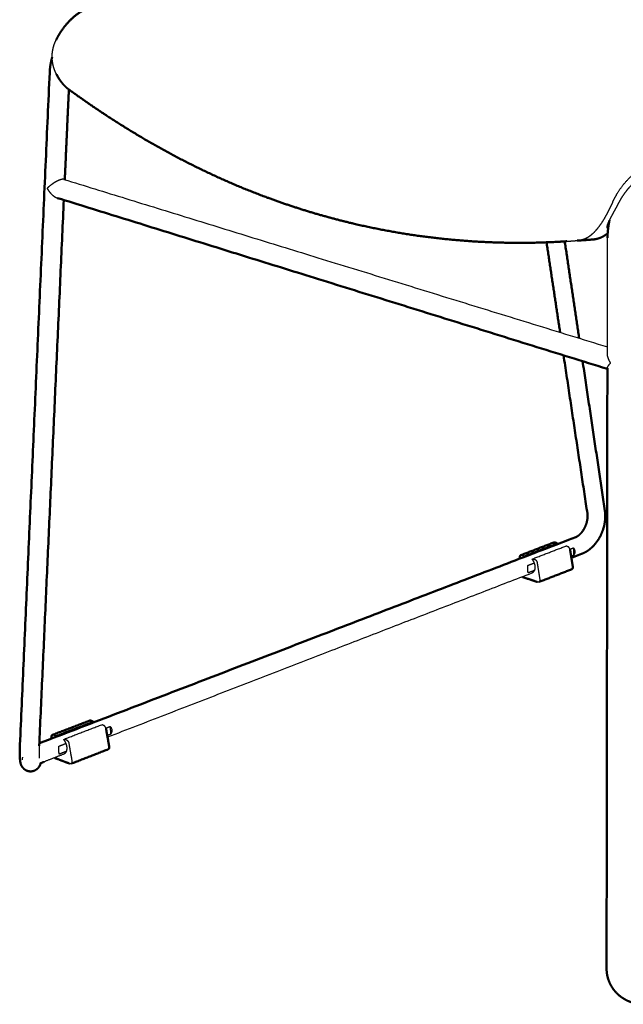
# Model space of a CAD drawing. Header units: millimetres. Extents: x 575 to 3338, y 46 to 2000.
# Tile 13 of 15: x 2294 to 2475, y 1369 to 1664. Entities that reach past the tile are written whole.
import ezdxf

# ---------------------------------------------------------------- set-up
doc = ezdxf.new("R2010")
doc.units = ezdxf.units.MM
doc.layers.add('Make2D$Visibile$Curve', color=18, linetype='Continuous', true_color=0x000000)
doc.layers.add('Make2D$Visibile$CurveSilhouetteScena', color=18, linetype='Continuous', lineweight=50, true_color=0x000000)

msp = doc.modelspace()

# ---------------------------------------------------------------- linework, layer by layer
at = {"layer": 'Make2D$Visibile$Curve', "color": 33, "true_color": 0xc3a57d}
for points, weights, knots in [([(2304.58, 1658.33), (2304.96, 1659.09), (2305.88, 1660.72), (2307.59, 1663.07), (2309.78, 1665.29), (2311.93, 1666.83), (2313.85, 1667.8), (2314.87, 1668.16), (2315.38, 1668.31)], [4097.62261823, 4097.855669, 4098.55527031, 4100.30055759, 4103.0209146, 4106.09190629, 4109.10100329, 4110.78966156, 4111.66491851], [0, 0, 0, 0, 5.406409, 11.897411, 18.388414, 24.879417, 28.124919, 31.37042, 31.37042, 31.37042, 31.37042]), ([(2380.58, 1606.78), (2384.99, 1605.44), (2393.84, 1603.06), (2407.11, 1600.38), (2420.43, 1598.54), (2433.84, 1597.53), (2446.31, 1597.35), (2454.34, 1597.68), (2457.85, 1597.91)], [3973.93034124, 3966.92824119, 3952.94016616, 3932.10398413, 3911.26848867, 3890.31548671, 3870.71019553, 3857.93118932, 3852.31866817], [0, 0, 0, 0, 33.177484, 66.354968, 99.532452, 132.709936, 165.88742, 191.51039, 191.51039, 191.51039, 191.51039]), ([(2465.7, 1598.45), (2466.01, 1598.47), (2466.63, 1598.56), (2467.55, 1598.82), (2468.44, 1599.19), (2469.29, 1599.68), (2469.84, 1600.08), (2470.11, 1600.31), (2470.11, 1600.32)], [3856.47499897, 3855.96989092, 3854.9584073, 3853.42796394, 3851.91127153, 3850.40695843, 3849.40981254, 3848.9105226, 3848.89242772], [0, 0, 0, 0, 2.294053, 4.588107, 6.88216, 9.176214, 11.470267, 11.556588, 11.556588, 11.556588, 11.556588])]:
    msp.add_rational_spline(points, weights, degree=3, knots=knots, dxfattribs=at)
at = {"layer": 'Make2D$Visibile$Curve', "color": 33, "lineweight": -3, "true_color": 0xc3a57d}
for points, weights in [([(2304.69, 1648.02), (2304.48, 1648.43), (2304.11, 1649.26), (2303.71, 1650.54), (2303.46, 1651.84), (2303.36, 1653.14), (2303.42, 1654.45), (2303.63, 1655.75), (2304.01, 1657.04), (2304.37, 1657.9), (2304.58, 1658.33)], [4094.16653898, 4094.39278581, 4094.8033383, 4095.32317094, 4095.77164911, 4096.16964075, 4096.53652752, 4096.88862646, 4097.24296534, 4097.49207052, 4097.62261823]), ([(2473.65, 1609.81), (2473.92, 1610.33), (2474.5, 1611.32), (2475.45, 1612.7), (2476.48, 1613.98), (2477.57, 1615.12), (2478.71, 1616.11), (2479.89, 1616.95), (2481.11, 1617.64), (2481.93, 1617.98), (2482.33, 1618.12)], [3837.34742046, 3837.57108758, 3838.09736193, 3839.12055239, 3840.37426531, 3841.83640247, 3843.48404646, 3845.3187976, 3847.31904678, 3848.75045349, 3849.47547941]), ([(2471.6, 1609.67), (2471.39, 1609.21), (2470.96, 1608.31), (2470.3, 1606.99), (2469.64, 1605.73), (2468.95, 1604.52), (2468.23, 1603.37), (2467.47, 1602.29), (2466.67, 1601.29), (2466.1, 1600.68), (2465.81, 1600.4)], [3833.41889693, 3833.28079574, 3833.11030258, 3833.14995764, 3833.46700774, 3834.05015337, 3834.89473049, 3835.99361158, 3837.33431036, 3838.38214908, 3838.94252223]), ([(2460.95, 1598.14), (2461.18, 1598.16), (2461.62, 1598.21), (2462.26, 1598.35), (2462.9, 1598.55), (2463.52, 1598.81), (2464.13, 1599.13), (2464.71, 1599.49), (2465.27, 1599.92), (2465.63, 1600.23), (2465.81, 1600.4)], [3847.34300276, 3846.9879054, 3846.27676697, 3845.20506818, 3844.13449897, 3843.06896432, 3842.01291854, 3840.97010452, 3839.94383784, 3839.27408425, 3838.94252223]), ([(2457.85, 1597.91), (2458.88, 1597.98), (2459.92, 1598.05), (2460.95, 1598.14)], [3852.31866817, 3850.66390801, 3849.00532975, 3847.34300276])]:
    msp.add_rational_spline(points, weights, degree=3, dxfattribs=at)
at = {"layer": 'Make2D$Visibile$Curve', "color": 252, "true_color": 0x96918c}
for points, weights, knots in [([(2302.64, 1648.56), (2302.71, 1650.08), (2302.96, 1651.62), (2303.37, 1653.13), (2303.38, 1653.15), (2303.38, 1653.17), (2303.39, 1653.19)], [4106.61149086, 4105.73468417, 4105.13020636, 4104.82696189, 4104.82303109, 4104.81915163, 4104.81532349], [2.272778, 2.272778, 2.272778, 2.272778, 11.007243, 11.007243, 11.007243, 11.120528, 11.120528, 11.120528, 11.120528]), ([(2460.57, 1509.13), (2460.91, 1509.26), (2461.36, 1509.54), (2461.83, 1510), (2462.2, 1510.37), (2462.56, 1510.83), (2462.87, 1511.35), (2463.61, 1512.56), (2464.04, 1514.06), (2464.07, 1515.31), (2464.07, 1515.41), (2464.07, 1515.51), (2464.07, 1515.6), (2464.06, 1515.83), (2464.04, 1516.03), (2464.01, 1516.21)], [4584.19290167, 4585.72128239, 4586.99522441, 4587.99157231, 4588.77829102, 4589.35188996, 4589.70311447, 4590.52096925, 4590.1089798, 4588.50913412, 4588.38314506, 4588.25016379, 4588.11029225, 4587.77873826, 4587.42635152, 4587.05323974], [0, 0, 0, 0, 4.987157, 4.987157, 4.987157, 8.928358, 8.928358, 8.928358, 18.254033, 18.254033, 18.254033, 18.970995, 18.970995, 18.970995, 20.591444, 20.591444, 20.591444, 20.591444]), ([(2469.28, 1516.99), (2469.33, 1516.61), (2469.37, 1516.21), (2469.38, 1515.82), (2469.39, 1515.61), (2469.39, 1515.41), (2469.38, 1515.2), (2469.34, 1512.94), (2468.64, 1510.62), (2467.43, 1508.61), (2466.88, 1507.7), (2466.25, 1506.89), (2465.53, 1506.19), (2465.42, 1506.07), (2465.3, 1505.96), (2465.18, 1505.86), (2464.36, 1505.12), (2463.45, 1504.54), (2462.49, 1504.17)], [4587.60614763, 4587.97778909, 4588.32345437, 4588.63808259, 4588.79923092, 4588.95226824, 4589.09665532, 4590.67530442, 4591.12479477, 4590.26958943, 4589.88724277, 4589.25876967, 4588.43394101, 4588.29985366, 4588.16072859, 4588.01686745, 4587.03036333, 4585.81933355, 4584.50414618], [17.214352, 17.214352, 17.214352, 17.214352, 19.857914, 19.857914, 19.857914, 21.207677, 21.207677, 21.207677, 36.106458, 36.106458, 36.106458, 42.733167, 42.733167, 42.733167, 43.807132, 43.807132, 43.807132, 51.214231, 51.214231, 51.214231, 51.214231]), ([(2294.72, 1439.75), (2294.69, 1439.79), (2294.65, 1439.82), (2294.62, 1439.86), (2293.94, 1440.66), (2293.88, 1441.29), (2293.79, 1441.91), (2293.61, 1443.18), (2293.62, 1444.59), (2293.71, 1446.76)], [4256.37757826, 4256.32414524, 4256.26935384, 4256.21306856, 4255.09847286, 4253.44963292, 4251.72243123, 4248.159869, 4245.4384463, 4243.98600154], [4.550626, 4.550626, 4.550626, 4.550626, 4.88773, 4.88773, 4.88773, 11.29841, 11.29841, 11.29841, 23.986662, 23.986662, 23.986662, 23.986662]), ([(2300.01, 1441.43), (2300, 1441.39), (2299.98, 1441.34), (2299.97, 1441.3), (2299.78, 1440.74), (2299.61, 1440.17), (2298.85, 1439.52), (2298.3, 1439.05), (2297.56, 1438.77), (2296.78, 1438.8), (2296.74, 1438.81), (2296.7, 1438.81), (2296.66, 1438.81)], [4264.92811318, 4264.8002189, 4264.67133088, 4264.54146018, 4262.81576275, 4261.27127696, 4260.13924239, 4259.31770103, 4258.7910635, 4258.21538866, 4258.18760077, 4258.15987244, 4258.13217891], [24.756926, 24.756926, 24.756926, 24.756926, 25.197588, 25.197588, 25.197588, 31.222447, 31.222447, 31.222447, 35.856917, 35.856917, 35.856917, 36.081282, 36.081282, 36.081282, 36.081282]), ([(2481.6, 1368.91), (2481.49, 1368.9), (2481.39, 1368.9), (2481.29, 1368.9), (2479.86, 1368.86), (2478.45, 1369.07), (2477.12, 1369.54), (2475.66, 1370.04), (2474.33, 1370.83), (2473.21, 1371.86), (2472.08, 1372.9), (2471.19, 1374.16), (2470.59, 1375.57), (2470.37, 1376.11), (2470.18, 1376.67), (2470.05, 1377.24)], [3961.95877005, 3961.94029973, 3961.92131508, 3961.90181962, 3961.63066646, 3961.2651237, 3960.82703704, 3960.34886688, 3959.79398381, 3959.19978339, 3958.60092809, 3957.97572672, 3957.36099434, 3957.12441747, 3956.89075097, 3956.66188388], [31.553466, 31.553466, 31.553466, 31.553466, 32.104879, 32.104879, 32.104879, 39.775044, 39.775044, 39.775044, 48.156066, 48.156066, 48.156066, 56.603621, 56.603621, 56.603621, 59.846017, 59.846017, 59.846017, 59.846017])]:
    msp.add_rational_spline(points, weights, degree=3, knots=knots, dxfattribs=at)
for points, weights, degree in [([(2293.71, 1446.76), (2298.1, 1546), (2302.64, 1648.56)], [3625.27632836, 3566.60259226, 3507.92885617], 2), ([(2308.4, 1643.48), (2307.79, 1629.91), (2307.18, 1616.4)], [3511.55443322, 3519.21911579, 3526.88379835], 2), ([(2470.01, 1559.6), (2384.78, 1586.09), (2304.99, 1610.9)], [3431.72882541, 3548.55508516, 3665.38134491], 2), ([(2306.9, 1610.31), (2303.15, 1527.32), (2299.5, 1446.51)], [3530.35088984, 3578.27904956, 3626.20720928], 2), ([(2470.06, 1598.93), (2470.06, 1600.7), (2470.27, 1602.49), (2470.67, 1604.24)], [3841.44378399, 3840.65022119, 3840.19422301, 3840.08171713], 3), ([(2455.82, 1570.58), (2453.8, 1584.04), (2451.75, 1597.6)], [4384.26003737, 4367.68197962, 4351.10392187], 2), ([(2457.22, 1597.88), (2459.39, 1583.28), (2461.55, 1568.81)], [4356.79889851, 4374.66640949, 4392.53392047], 2), ([(2464.01, 1516.21), (2460.46, 1539.79), (2456.86, 1563.69)], [4452.5511109, 4422.6770423, 4392.8029737], 2), ([(2462.58, 1561.91), (2465.95, 1539.31), (2469.28, 1516.99)], [4401.10487233, 4429.4153108, 4457.72574927], 2), ([(2469.77, 1379.67), (2469.89, 1468.67), (2470.01, 1559.84)], [3377.0694484, 3336.77104838, 3296.47264835], 2), ([(2299.54, 1447.24), (2382.86, 1479.26), (2460.57, 1509.13)], [3921.17853639, 4063.05741188, 4204.93628737], 2), ([(2462.49, 1504.17), (2460.86, 1503.53), (2459.22, 1502.9)], [4208.90774974, 4205.82040741, 4202.73306509], 2), ([(2296.66, 1438.81), (2295.9, 1438.87), (2295.21, 1439.23), (2294.72, 1439.75)], [4258.13217891, 4257.572647, 4257.09888055, 4256.37757826], 3), ([(2299.82, 1441.08), (2299.82, 1441.08), (2299.94, 1441.21), (2300.02, 1441.47)], [4268.35571019, 4267.18309479, 4266.18460899, 4265.13623468], 3), ([(2300.87, 1441.64), (2300.27, 1441.4), (2299.88, 1441.14), (2299.83, 1441.09)], [4273.83923783, 4272.40381958, 4270.69065165, 4268.85790877], 3), ([(2470.05, 1377.24), (2469.86, 1378.03), (2469.77, 1378.85), (2469.77, 1379.67)], [3956.66188388, 3956.34230865, 3956.03400869, 3955.74179763], 3)]:
    msp.add_rational_spline(points, weights, degree=degree, dxfattribs=at)
at = {"layer": 'Make2D$Visibile$Curve', "color": 33, "true_color": 0xc3a57d}
for points, weights, degree in [([(2308.45, 1643.43), (2308.27, 1643.56), (2307.91, 1643.84), (2307.38, 1644.32), (2306.88, 1644.83), (2306.39, 1645.39), (2305.93, 1645.99), (2305.49, 1646.63), (2305.07, 1647.31), (2304.82, 1647.78), (2304.69, 1648.02)], [4089.07443472, 4089.3567375, 4089.90523611, 4090.68141342, 4091.4064276, 4092.07769186, 4092.69242463, 4093.24852146, 4093.74415819, 4094.03267339, 4094.16653898], 3), ([(2380.58, 1606.78), (2376.18, 1608.11), (2367.55, 1611.03), (2355.1, 1616.11), (2343.04, 1621.88), (2331.32, 1628.32), (2319.82, 1635.45), (2312.23, 1640.69), (2308.45, 1643.43)], [3973.93034124, 3980.93244129, 3994.74178504, 4014.77384419, 4034.22330612, 4053.10828715, 4071.42602168, 4083.27051928, 4089.07443472], 3), ([(2462.61, 1598.22), (2461.78, 1598.17), (2460.96, 1598.12)], [3532.72852093, 3531.28042621, 3529.83233149], 2), ([(2462.61, 1598.22), (2463.64, 1598.29), (2464.67, 1598.37), (2465.7, 1598.45)], [3861.41542125, 3859.77519692, 3858.12828654, 3856.47499897], 3)]:
    msp.add_rational_spline(points, weights, degree=degree, dxfattribs=at)
at = {"layer": 'Make2D$Visibile$Curve', "color": 33, "lineweight": -3, "true_color": 0xc3a57d}
for points, weights, knots in [([(2471.6, 1609.67), (2471.99, 1610.49), (2472.91, 1612.25), (2474.63, 1614.79), (2476.8, 1617.22), (2478.92, 1618.92), (2480.8, 1620), (2481.79, 1620.41), (2482.29, 1620.59)], [3833.41889693, 3833.66543204, 3834.39800406, 3836.20468718, 3838.99872629, 3842.13875266, 3845.20788069, 3846.9281823, 3847.82017684], [-31.37042, -31.37042, -31.37042, -31.37042, -25.964011, -19.473009, -12.982006, -6.491003, -3.245501, 0, 0, 0, 0]), ([(2469.97, 1602.46), (2469.99, 1602.54), (2470.03, 1602.74), (2470.16, 1603.1), (2470.36, 1603.6), (2470.65, 1604.2), (2471.01, 1604.9), (2471.44, 1605.72), (2471.96, 1606.68), (2472.53, 1607.73), (2473.11, 1608.81), (2473.47, 1609.48), (2473.65, 1609.81)], [3840.83644985, 3840.65652707, 3840.22696207, 3839.55990191, 3838.84112197, 3838.17480748, 3837.60883214, 3837.159304, 3836.87018086, 3836.80234011, 3836.96702293, 3837.20271408, 3837.34742046], [-12.097037, -12.097037, -12.097037, -12.097037, -11.193918, -9.950149, -8.70638, -7.462612, -6.218843, -4.975075, -3.731306, -2.487537, -1.243769, 0, 0, 0, 0]), ([(2470.23, 1601.69), (2470.18, 1601.72), (2470.09, 1601.78), (2469.99, 1601.92), (2469.94, 1602.11), (2469.95, 1602.31), (2469.97, 1602.44), (2469.97, 1602.46)], [3843.67904279, 3843.50024822, 3843.1115096, 3842.46974196, 3841.77343247, 3841.21945262, 3840.90431522, 3840.83644985], [-17.30285, -17.30285, -17.30285, -17.30285, -16.168992, -14.925224, -13.681455, -12.437686, -12.097037, -12.097037, -12.097037, -12.097037])]:
    msp.add_rational_spline(points, weights, degree=3, knots=knots, dxfattribs=at)
at = {"layer": 'Make2D$Visibile$Curve', "color": 252, "lineweight": -3, "true_color": 0x96918c}
for points, weights, degree in [([(2306.9, 1616.49), (2306.84, 1616.51), (2306.71, 1616.53), (2306.48, 1616.52), (2306.23, 1616.48), (2305.93, 1616.4), (2305.61, 1616.29), (2305.24, 1616.14), (2304.83, 1615.95), (2304.38, 1615.7), (2303.89, 1615.4), (2303.37, 1615.05), (2302.84, 1614.65), (2302.33, 1614.22), (2302.03, 1613.93), (2301.89, 1613.78)], [4126.55090269, 4126.29516765, 4125.81839046, 4125.19750193, 4124.66248547, 4124.20831189, 4123.83535228, 4123.55086849, 4123.36998745, 4123.31644787, 4123.42115568, 4123.71832644, 4124.23435821, 4124.98352124, 4125.61254715, 4125.96110811], 3), ([(2301.89, 1613.78), (2302.01, 1613.56), (2302.27, 1613.13), (2302.72, 1612.54), (2303.2, 1612.03), (2303.68, 1611.61), (2304.14, 1611.28), (2304.58, 1611.05), (2304.84, 1610.94), (2304.97, 1610.9)], [4125.96110811, 4125.86427846, 4125.72339698, 4125.66257791, 4125.74564164, 4125.94837912, 4126.24370692, 4126.60638745, 4126.88013128, 4127.02281957], 3), ([(2306.9, 1616.49), (2385.8, 1592.16), (2470.02, 1566.2)], [3667.75309456, 3552.197106, 3436.64111745], 2), ([(2470.02, 1564.21), (2470.04, 1581.53), (2470.06, 1598.93)], [3294.56452629, 3287.02779368, 3279.49106107], 2), ([(2458.78, 1505.51), (2459.3, 1505.7), (2459.81, 1505.9)], [4571.33795266, 4572.39296852, 4573.44798438], 2), ([(2459.81, 1505.9), (2460.11, 1505.53), (2460.37, 1504.78), (2460.14, 1504.03), (2459.86, 1503.64)], [4573.44798438, 4573.78956614, 4574.43160821, 4575.01567576, 4575.28714881], 3), ([(2459.81, 1505.9), (2459.83, 1504.77), (2459.86, 1503.64)], [4573.44798438, 4574.36756659, 4575.28714881], 2), ([(2446.15, 1500.63), (2447.1, 1501), (2448.06, 1501.37)], [4545.55028168, 4547.49226497, 4549.43424826], 2), ([(2459.86, 1503.64), (2459.5, 1503.5), (2459.14, 1503.36)], [4575.28714881, 4574.54429522, 4573.80144163], 2), ([(2446.2, 1498.36), (2446.19, 1498.64), (2446.18, 1499.3), (2446.16, 1500.15), (2446.15, 1500.63)], [4547.3894461, 4546.52585855, 4545.45215785, 4545.29974893, 4545.55028168], 3), ([(2448.09, 1499.1), (2447.15, 1498.73), (2446.2, 1498.36)], [4551.23457978, 4549.31201294, 4547.3894461], 2), ([(2447.33, 1498.3), (2385.44, 1474.36), (2320.03, 1449.06)], [4180.39898489, 4067.93392949, 3955.46887409], 2), ([(2319.52, 1451.8), (2320.16, 1452.05), (2320.8, 1452.3)], [4302.30586948, 4303.46757933, 4304.62928919], 2), ([(2320.8, 1452.3), (2321.13, 1451.91), (2321.42, 1451.12), (2321.2, 1450.32), (2320.91, 1449.92)], [4304.62928919, 4304.97087095, 4305.61291302, 4306.19698057, 4306.46845362], 3), ([(2320.8, 1452.3), (2320.85, 1451.11), (2320.91, 1449.92)], [4304.62928919, 4305.5488714, 4306.46845362], 2), ([(2320.91, 1449.92), (2320.42, 1449.73), (2319.93, 1449.54)], [4306.46845362, 4305.5802342, 4304.69201479], 2), ([(2299.5, 1446.51), (2299.42, 1444.93), (2299.46, 1443.35), (2299.51, 1442.82)], [4245.39404602, 4246.56586766, 4249.14361651, 4252.40672518], 3), ([(2305.37, 1446.35), (2306.44, 1446.76), (2307.51, 1447.18)], [4276.73158649, 4278.66131782, 4280.59104916], 2), ([(2305.49, 1443.96), (2305.45, 1444.24), (2305.4, 1444.93), (2305.37, 1445.83), (2305.37, 1446.35)], [4278.57075092, 4277.70716336, 4276.63346266, 4276.48105375, 4276.73158649], 3), ([(2294.5, 1443.08), (2294.38, 1442.71), (2294.4, 1442.31)], [4240.69279341, 4076.85806089, 4008.73193601], 2), ([(2306.9, 1443.98), (2303.89, 1442.81), (2300.87, 1441.64)], [3933.63838759, 3928.66643844, 3923.69448929], 2), ([(2307.64, 1444.79), (2306.57, 1444.38), (2305.49, 1443.96)], [4282.44416074, 4280.50745583, 4278.57075092], 2)]:
    msp.add_rational_spline(points, weights, degree=degree, dxfattribs=at)
for points, weights, knots in [([(2470.98, 1561.36), (2470.83, 1561.61), (2470.56, 1562.1), (2470.27, 1562.83), (2470.08, 1563.48), (2470.02, 1563.94), (2470.02, 1564.17), (2470.02, 1564.23)], [3856.56662724, 3856.68715965, 3856.97396965, 3857.53084787, 3858.16342643, 3858.69348541, 3859.00113767, 3859.0865119], [-21.39076, -21.39076, -21.39076, -21.39076, -20.321222, -19.251684, -18.182146, -17.112608, -16.700325, -16.700325, -16.700325, -16.700325]), ([(2470.04, 1559.68), (2470.03, 1559.7), (2470.01, 1559.77), (2470.01, 1559.93), (2470.09, 1560.19), (2470.28, 1560.52), (2470.57, 1560.92), (2470.83, 1561.21), (2470.98, 1561.36)], [3862.25255556, 3862.12240787, 3861.67520834, 3860.86075456, 3859.77867601, 3858.66077817, 3857.55753223, 3856.8850903, 3856.56662724], [-5.633028, -5.633028, -5.633028, -5.633028, -5.193495, -4.154796, -3.116097, -2.077398, -1.038699, 0, 0, 0, 0])]:
    msp.add_rational_spline(points, weights, degree=3, knots=knots, dxfattribs=at)
at = {"layer": 'Make2D$Visibile$Curve', "color": 49, "true_color": 0x464646}
for points, weights in [([(2444.06, 1503.71), (2449.03, 1505.62), (2453.97, 1507.52)], [3969.90040224, 3978.71321502, 3987.52602779]), ([(2454.3, 1507.52), (2454.13, 1507.57), (2453.97, 1507.52)], [4575.10656781, 4434.38585373, 4575.78320359]), ([(2454.9, 1507.32), (2454.6, 1507.42), (2454.3, 1507.52)], [4574.0482559, 4574.57741186, 4575.10656781]), ([(2455.1, 1507), (2455, 1507.16), (2454.9, 1507.32)], [4573.90935881, 4573.97880736, 4574.0482559]), ([(2459.62, 1500.3), (2459.23, 1502.78), (2458.83, 1505.27)], [4570.34973298, 4569.0214252, 4567.69311743]), ([(2443.66, 1502.64), (2443.7, 1502.92), (2443.73, 1503.2)], [4557.31954391, 4557.00488287, 4556.69022182]), ([(2443.73, 1503.2), (2443.78, 1503.6), (2444.06, 1503.71)], [4556.69022182, 4114.6153714, 4555.55736913]), ([(2459.3, 1499.46), (2454.38, 1497.55), (2449.44, 1495.63)], [3980.77845476, 3972.00788568, 3963.2373166]), ([(2459.3, 1499.46), (2459.73, 1499.62), (2459.62, 1500.3)], [4571.745463, 3703.52692318, 4570.34973298]), ([(2449.07, 1495.61), (2446.75, 1496.4), (2444.44, 1497.18)], [4552.20436658, 4556.31949903, 4560.43463149]), ([(2303.48, 1449.75), (2309.09, 1451.9), (2314.67, 1454.04)], [3735.64071464, 3744.45352741, 3753.26634019]), ([(2315, 1454.03), (2314.82, 1454.1), (2314.67, 1454.04)], [4306.28787263, 4173.85326105, 4306.9645084]), ([(2315.6, 1453.81), (2315.3, 1453.92), (2315, 1454.03)], [4305.22956071, 4305.75871667, 4306.28787263]), ([(2315.81, 1453.47), (2315.7, 1453.64), (2315.6, 1453.81)], [4305.09066363, 4305.16011217, 4305.22956071]), ([(2320.5, 1446.3), (2320.03, 1448.93), (2319.57, 1451.56)], [4301.53103779, 4300.20273002, 4298.87442224]), ([(2303.11, 1448.62), (2303.14, 1448.92), (2303.17, 1449.22)], [4288.51069124, 4288.19110894, 4287.87152664]), ([(2303.17, 1449.22), (2303.2, 1449.64), (2303.48, 1449.75)], [4287.87152664, 3871.85249727, 4286.73867394]), ([(2320.2, 1445.43), (2314.64, 1443.27), (2309.06, 1441.1)], [3746.70862767, 3737.93128099, 3729.15393431]), ([(2320.2, 1445.43), (2320.62, 1445.59), (2320.5, 1446.3)], [4302.92676781, 3485.71013119, 4301.53103779]), ([(2308.69, 1441.1), (2306.37, 1441.98), (2304.05, 1442.86)], [4283.38567139, 4287.48691938, 4291.58816737])]:
    msp.add_rational_spline(points, weights, degree=2, dxfattribs=at)
at = {"layer": 'Make2D$Visibile$Curve', "color": 49, "lineweight": -3, "true_color": 0x464646}
for points, weights in [([(2444.99, 1503.51), (2449.95, 1505.42), (2454.9, 1507.32)], [4553.82242144, 4563.93533867, 4574.0482559]), ([(2447.63, 1502.62), (2452.6, 1504.54), (2457.54, 1506.44)], [4549.13355291, 4559.24647014, 4569.35938737]), ([(2458.13, 1506.24), (2457.84, 1506.34), (2457.54, 1506.44)], [4568.30107546, 4568.83023142, 4569.35938737]), ([(2458.83, 1505.27), (2458.71, 1506.05), (2458.13, 1506.24)], [4567.69311743, 3514.17360083, 4568.30107546]), ([(2444.06, 1503.71), (2444.22, 1503.77), (2444.39, 1503.71)], [4555.55736913, 4414.78346303, 4554.88073336]), ([(2444.39, 1503.71), (2444.69, 1503.61), (2444.99, 1503.51)], [4554.88073336, 4554.3515774, 4553.82242144]), ([(2444.99, 1503.51), (2445.09, 1503.35), (2445.19, 1503.19)], [4553.82242144, 4553.7529729, 4553.68352436]), ([(2447.44, 1502.43), (2447.54, 1502.53), (2447.63, 1502.62)], [4549.68691752, 4549.41023522, 4549.13355291]), ([(2447.63, 1502.62), (2447.93, 1502.52), (2448.23, 1502.42)], [4549.13355291, 4548.60439696, 4548.075241]), ([(2448.23, 1502.42), (2448.8, 1502.23), (2448.93, 1501.45)], [4548.075241, 3498.61136463, 4547.46728297]), ([(2448.93, 1501.45), (2449.33, 1498.95), (2449.73, 1496.46)], [4547.46728297, 4548.79559075, 4550.12389852]), ([(2304.41, 1449.51), (2310.02, 1451.66), (2315.6, 1453.81)], [4285.00372626, 4295.11664349, 4305.22956071]), ([(2307.06, 1448.51), (2312.67, 1450.67), (2318.25, 1452.82)], [4280.31485773, 4290.42777496, 4300.54069218]), ([(2318.85, 1452.59), (2318.55, 1452.7), (2318.25, 1452.82)], [4299.48238027, 4300.01153623, 4300.54069218]), ([(2319.57, 1451.56), (2319.43, 1452.38), (2318.85, 1452.59)], [4298.87442224, 3307.33812823, 4299.48238027]), ([(2303.48, 1449.75), (2303.63, 1449.8), (2303.81, 1449.74)], [4286.73867394, 4154.25087035, 4286.06203817]), ([(2303.81, 1449.74), (2304.11, 1449.62), (2304.41, 1449.51)], [4286.06203817, 4285.53288221, 4285.00372626]), ([(2304.41, 1449.51), (2304.51, 1449.34), (2304.62, 1449.17)], [4285.00372626, 4284.93427771, 4284.86482917]), ([(2306.88, 1448.31), (2306.97, 1448.41), (2307.06, 1448.51)], [4280.86822233, 4280.59154003, 4280.31485773]), ([(2307.06, 1448.51), (2307.36, 1448.4), (2307.66, 1448.28)], [4280.31485773, 4279.78570177, 4279.25654582]), ([(2307.66, 1448.28), (2308.24, 1448.06), (2308.39, 1447.24)], [4279.25654582, 3291.77589204, 4278.64858778]), ([(2308.39, 1447.24), (2308.85, 1444.6), (2309.32, 1441.97)], [4278.64858778, 4279.97689556, 4281.30520333])]:
    msp.add_rational_spline(points, weights, degree=2, dxfattribs=at)
for points, weights, knots in [([(2447.44, 1502.43), (2448.31, 1501.34), (2448.27, 1500), (2448.24, 1498.65), (2447.33, 1498.3)], [4549.68691752, 3987.71260167, 4550.07621349, 3989.86914425, 4553.46795193], [0, 0, 0, 5.521527, 5.521527, 11.043054, 11.043054, 11.043054]), ([(2449.73, 1496.46), (2449.8, 1496.02), (2449.6, 1495.76), (2449.39, 1495.5), (2449.07, 1495.61)], [4550.12389852, 4118.93913802, 4550.99220648, 4120.08832632, 4552.20436658], [-3.511754, -3.511754, -3.511754, -1.755877, -1.755877, 0, 0, 0]), ([(2306.88, 1448.31), (2307.77, 1447.14), (2307.77, 1445.73), (2307.78, 1444.31), (2306.89, 1443.97)], [4280.86822233, 3752.05466815, 4281.2575183, 3754.21121073, 4284.64925674], [0, 0, 0, 5.521527, 5.521527, 11.043054, 11.043054, 11.043054]), ([(2309.32, 1441.97), (2309.4, 1441.5), (2309.21, 1441.24), (2309.02, 1440.97), (2308.69, 1441.1)], [4281.30520333, 3875.60707854, 4282.17351129, 3876.75626683, 4283.38567139], [-3.511754, -3.511754, -3.511754, -1.755877, -1.755877, 0, 0, 0])]:
    msp.add_rational_spline(points, weights, degree=2, knots=knots, dxfattribs=at)
at = {"layer": 'Make2D$Visibile$CurveSilhouetteScena', "color": 33, "true_color": 0xc3a57d}
for points, weights, knots in [([(2304.58, 1658.33), (2304.96, 1659.09), (2305.88, 1660.72), (2307.59, 1663.07), (2309.78, 1665.29), (2311.93, 1666.83), (2313.85, 1667.8), (2314.87, 1668.16), (2315.38, 1668.31)], [4097.62261823, 4097.855669, 4098.55527031, 4100.30055759, 4103.0209146, 4106.09190629, 4109.10100329, 4110.78966156, 4111.66491851], [0, 0, 0, 0, 5.406409, 11.897411, 18.388414, 24.879417, 28.124919, 31.37042, 31.37042, 31.37042, 31.37042]), ([(2380.58, 1606.78), (2384.99, 1605.44), (2393.84, 1603.06), (2407.11, 1600.38), (2420.43, 1598.54), (2433.84, 1597.53), (2446.31, 1597.35), (2454.34, 1597.68), (2457.85, 1597.91)], [3973.93034124, 3966.92824119, 3952.94016616, 3932.10398413, 3911.26848867, 3890.31548671, 3870.71019553, 3857.93118932, 3852.31866817], [0, 0, 0, 0, 33.177484, 66.354968, 99.532452, 132.709936, 165.88742, 191.51039, 191.51039, 191.51039, 191.51039]), ([(2465.7, 1598.45), (2466.01, 1598.47), (2466.63, 1598.56), (2467.55, 1598.82), (2468.44, 1599.19), (2469.29, 1599.68), (2469.84, 1600.08), (2470.11, 1600.31), (2470.11, 1600.32)], [3856.47499897, 3855.96989092, 3854.9584073, 3853.42796394, 3851.91127153, 3850.40695843, 3849.40981254, 3848.9105226, 3848.89242772], [0, 0, 0, 0, 2.294053, 4.588107, 6.88216, 9.176214, 11.470267, 11.556588, 11.556588, 11.556588, 11.556588])]:
    msp.add_rational_spline(points, weights, degree=3, knots=knots, dxfattribs=at)
at = {"layer": 'Make2D$Visibile$CurveSilhouetteScena', "color": 252, "true_color": 0x96918c}
for points, weights, knots in [([(2302.64, 1648.56), (2302.71, 1650.08), (2302.96, 1651.62), (2303.37, 1653.13), (2303.38, 1653.15), (2303.38, 1653.17), (2303.39, 1653.19)], [4106.61149086, 4105.73468417, 4105.13020636, 4104.82696189, 4104.82303109, 4104.81915163, 4104.81532349], [2.272778, 2.272778, 2.272778, 2.272778, 11.007243, 11.007243, 11.007243, 11.120528, 11.120528, 11.120528, 11.120528]), ([(2460.57, 1509.13), (2460.91, 1509.26), (2461.36, 1509.54), (2461.83, 1510), (2462.2, 1510.37), (2462.56, 1510.83), (2462.87, 1511.35), (2463.61, 1512.56), (2464.04, 1514.06), (2464.07, 1515.31), (2464.07, 1515.41), (2464.07, 1515.51), (2464.07, 1515.6), (2464.06, 1515.83), (2464.04, 1516.03), (2464.01, 1516.21)], [4584.19290167, 4585.72128239, 4586.99522441, 4587.99157231, 4588.77829102, 4589.35188996, 4589.70311447, 4590.52096925, 4590.1089798, 4588.50913412, 4588.38314506, 4588.25016379, 4588.11029225, 4587.77873826, 4587.42635152, 4587.05323974], [0, 0, 0, 0, 4.987157, 4.987157, 4.987157, 8.928358, 8.928358, 8.928358, 18.254033, 18.254033, 18.254033, 18.970995, 18.970995, 18.970995, 20.591444, 20.591444, 20.591444, 20.591444]), ([(2469.28, 1516.99), (2469.33, 1516.61), (2469.37, 1516.21), (2469.38, 1515.82), (2469.39, 1515.61), (2469.39, 1515.41), (2469.38, 1515.2), (2469.34, 1512.94), (2468.64, 1510.62), (2467.43, 1508.61), (2466.88, 1507.7), (2466.25, 1506.89), (2465.53, 1506.19), (2465.42, 1506.07), (2465.3, 1505.96), (2465.18, 1505.86), (2464.36, 1505.12), (2463.45, 1504.54), (2462.49, 1504.17)], [4587.60614763, 4587.97778909, 4588.32345437, 4588.63808259, 4588.79923092, 4588.95226824, 4589.09665532, 4590.67530442, 4591.12479477, 4590.26958943, 4589.88724277, 4589.25876967, 4588.43394101, 4588.29985366, 4588.16072859, 4588.01686745, 4587.03036333, 4585.81933355, 4584.50414618], [17.214352, 17.214352, 17.214352, 17.214352, 19.857914, 19.857914, 19.857914, 21.207677, 21.207677, 21.207677, 36.106458, 36.106458, 36.106458, 42.733167, 42.733167, 42.733167, 43.807132, 43.807132, 43.807132, 51.214231, 51.214231, 51.214231, 51.214231]), ([(2294.72, 1439.75), (2294.69, 1439.79), (2294.65, 1439.82), (2294.62, 1439.86), (2293.94, 1440.66), (2293.88, 1441.29), (2293.79, 1441.91), (2293.61, 1443.18), (2293.62, 1444.59), (2293.71, 1446.76)], [4256.37757826, 4256.32414524, 4256.26935384, 4256.21306856, 4255.09847286, 4253.44963292, 4251.72243123, 4248.159869, 4245.4384463, 4243.98600154], [4.550626, 4.550626, 4.550626, 4.550626, 4.88773, 4.88773, 4.88773, 11.29841, 11.29841, 11.29841, 23.986662, 23.986662, 23.986662, 23.986662]), ([(2300.01, 1441.43), (2300, 1441.39), (2299.98, 1441.34), (2299.97, 1441.3), (2299.78, 1440.74), (2299.61, 1440.17), (2298.85, 1439.52), (2298.3, 1439.05), (2297.56, 1438.77), (2296.78, 1438.8), (2296.74, 1438.81), (2296.7, 1438.81), (2296.66, 1438.81)], [4264.92811318, 4264.8002189, 4264.67133088, 4264.54146018, 4262.81576275, 4261.27127696, 4260.13924239, 4259.31770103, 4258.7910635, 4258.21538866, 4258.18760077, 4258.15987244, 4258.13217891], [24.756926, 24.756926, 24.756926, 24.756926, 25.197588, 25.197588, 25.197588, 31.222447, 31.222447, 31.222447, 35.856917, 35.856917, 35.856917, 36.081282, 36.081282, 36.081282, 36.081282]), ([(2481.6, 1368.91), (2481.49, 1368.9), (2481.39, 1368.9), (2481.29, 1368.9), (2479.86, 1368.86), (2478.45, 1369.07), (2477.12, 1369.54), (2475.66, 1370.04), (2474.33, 1370.83), (2473.21, 1371.86), (2472.08, 1372.9), (2471.19, 1374.16), (2470.59, 1375.57), (2470.37, 1376.11), (2470.18, 1376.67), (2470.05, 1377.24)], [3961.95877005, 3961.94029973, 3961.92131508, 3961.90181962, 3961.63066646, 3961.2651237, 3960.82703704, 3960.34886688, 3959.79398381, 3959.19978339, 3958.60092809, 3957.97572672, 3957.36099434, 3957.12441747, 3956.89075097, 3956.66188388], [31.553466, 31.553466, 31.553466, 31.553466, 32.104879, 32.104879, 32.104879, 39.775044, 39.775044, 39.775044, 48.156066, 48.156066, 48.156066, 56.603621, 56.603621, 56.603621, 59.846017, 59.846017, 59.846017, 59.846017])]:
    msp.add_rational_spline(points, weights, degree=3, knots=knots, dxfattribs=at)
for points, weights, degree in [([(2293.71, 1446.76), (2298.1, 1546), (2302.64, 1648.56)], [3625.27632836, 3566.60259226, 3507.92885617], 2), ([(2308.4, 1643.48), (2307.79, 1629.91), (2307.18, 1616.4)], [3511.55443322, 3519.21911579, 3526.88379835], 2), ([(2470.01, 1559.6), (2384.78, 1586.09), (2304.99, 1610.9)], [3431.72882541, 3548.55508516, 3665.38134491], 2), ([(2306.9, 1610.31), (2303.15, 1527.32), (2299.5, 1446.51)], [3530.35088984, 3578.27904956, 3626.20720928], 2), ([(2470.06, 1598.93), (2470.06, 1600.7), (2470.27, 1602.49), (2470.67, 1604.24)], [3841.44378399, 3840.65022119, 3840.19422301, 3840.08171713], 3), ([(2455.82, 1570.58), (2453.8, 1584.04), (2451.75, 1597.6)], [4384.26003737, 4367.68197962, 4351.10392187], 2), ([(2457.22, 1597.88), (2459.39, 1583.28), (2461.55, 1568.81)], [4356.79889851, 4374.66640949, 4392.53392047], 2), ([(2464.01, 1516.21), (2460.46, 1539.79), (2456.86, 1563.69)], [4452.5511109, 4422.6770423, 4392.8029737], 2), ([(2462.58, 1561.91), (2465.95, 1539.31), (2469.28, 1516.99)], [4401.10487233, 4429.4153108, 4457.72574927], 2), ([(2469.77, 1379.67), (2469.89, 1468.67), (2470.01, 1559.84)], [3377.0694484, 3336.77104838, 3296.47264835], 2), ([(2299.54, 1447.24), (2382.86, 1479.26), (2460.57, 1509.13)], [3921.17853639, 4063.05741188, 4204.93628737], 2), ([(2462.49, 1504.17), (2460.86, 1503.53), (2459.22, 1502.9)], [4208.90774974, 4205.82040741, 4202.73306509], 2), ([(2296.66, 1438.81), (2295.9, 1438.87), (2295.21, 1439.23), (2294.72, 1439.75)], [4258.13217891, 4257.572647, 4257.09888055, 4256.37757826], 3), ([(2299.82, 1441.08), (2299.82, 1441.08), (2299.94, 1441.21), (2300.02, 1441.47)], [4268.35571019, 4267.18309479, 4266.18460899, 4265.13623468], 3), ([(2300.87, 1441.64), (2300.27, 1441.4), (2299.88, 1441.14), (2299.83, 1441.09)], [4273.83923783, 4272.40381958, 4270.69065165, 4268.85790877], 3), ([(2470.05, 1377.24), (2469.86, 1378.03), (2469.77, 1378.85), (2469.77, 1379.67)], [3956.66188388, 3956.34230865, 3956.03400869, 3955.74179763], 3)]:
    msp.add_rational_spline(points, weights, degree=degree, dxfattribs=at)
at = {"layer": 'Make2D$Visibile$CurveSilhouetteScena', "color": 33, "true_color": 0xc3a57d}
for points, weights, degree in [([(2308.45, 1643.43), (2308.27, 1643.56), (2307.91, 1643.84), (2307.38, 1644.32), (2306.88, 1644.83), (2306.39, 1645.39), (2305.93, 1645.99), (2305.49, 1646.63), (2305.07, 1647.31), (2304.82, 1647.78), (2304.69, 1648.02)], [4089.07443472, 4089.3567375, 4089.90523611, 4090.68141342, 4091.4064276, 4092.07769186, 4092.69242463, 4093.24852146, 4093.74415819, 4094.03267339, 4094.16653898], 3), ([(2380.58, 1606.78), (2376.18, 1608.11), (2367.55, 1611.03), (2355.1, 1616.11), (2343.04, 1621.88), (2331.32, 1628.32), (2319.82, 1635.45), (2312.23, 1640.69), (2308.45, 1643.43)], [3973.93034124, 3980.93244129, 3994.74178504, 4014.77384419, 4034.22330612, 4053.10828715, 4071.42602168, 4083.27051928, 4089.07443472], 3), ([(2462.61, 1598.22), (2461.78, 1598.17), (2460.96, 1598.12)], [3532.72852093, 3531.28042621, 3529.83233149], 2), ([(2462.61, 1598.22), (2463.64, 1598.29), (2464.67, 1598.37), (2465.7, 1598.45)], [3861.41542125, 3859.77519692, 3858.12828654, 3856.47499897], 3)]:
    msp.add_rational_spline(points, weights, degree=degree, dxfattribs=at)
at = {"layer": 'Make2D$Visibile$CurveSilhouetteScena', "color": 49, "true_color": 0x464646}
for points, weights in [([(2444.06, 1503.71), (2449.03, 1505.62), (2453.97, 1507.52)], [3969.90040224, 3978.71321502, 3987.52602779]), ([(2454.3, 1507.52), (2454.13, 1507.57), (2453.97, 1507.52)], [4575.10656781, 4434.38585373, 4575.78320359]), ([(2454.9, 1507.32), (2454.6, 1507.42), (2454.3, 1507.52)], [4574.0482559, 4574.57741186, 4575.10656781]), ([(2455.1, 1507), (2455, 1507.16), (2454.9, 1507.32)], [4573.90935881, 4573.97880736, 4574.0482559]), ([(2459.62, 1500.3), (2459.23, 1502.78), (2458.83, 1505.27)], [4570.34973298, 4569.0214252, 4567.69311743]), ([(2443.66, 1502.64), (2443.7, 1502.92), (2443.73, 1503.2)], [4557.31954391, 4557.00488287, 4556.69022182]), ([(2443.73, 1503.2), (2443.78, 1503.6), (2444.06, 1503.71)], [4556.69022182, 4114.6153714, 4555.55736913]), ([(2459.3, 1499.46), (2454.38, 1497.55), (2449.44, 1495.63)], [3980.77845476, 3972.00788568, 3963.2373166]), ([(2459.3, 1499.46), (2459.73, 1499.62), (2459.62, 1500.3)], [4571.745463, 3703.52692318, 4570.34973298]), ([(2449.07, 1495.61), (2446.75, 1496.4), (2444.44, 1497.18)], [4552.20436658, 4556.31949903, 4560.43463149]), ([(2303.48, 1449.75), (2309.09, 1451.9), (2314.67, 1454.04)], [3735.64071464, 3744.45352741, 3753.26634019]), ([(2315, 1454.03), (2314.82, 1454.1), (2314.67, 1454.04)], [4306.28787263, 4173.85326105, 4306.9645084]), ([(2315.6, 1453.81), (2315.3, 1453.92), (2315, 1454.03)], [4305.22956071, 4305.75871667, 4306.28787263]), ([(2315.81, 1453.47), (2315.7, 1453.64), (2315.6, 1453.81)], [4305.09066363, 4305.16011217, 4305.22956071]), ([(2320.5, 1446.3), (2320.03, 1448.93), (2319.57, 1451.56)], [4301.53103779, 4300.20273002, 4298.87442224]), ([(2303.11, 1448.62), (2303.14, 1448.92), (2303.17, 1449.22)], [4288.51069124, 4288.19110894, 4287.87152664]), ([(2303.17, 1449.22), (2303.2, 1449.64), (2303.48, 1449.75)], [4287.87152664, 3871.85249727, 4286.73867394]), ([(2320.2, 1445.43), (2314.64, 1443.27), (2309.06, 1441.1)], [3746.70862767, 3737.93128099, 3729.15393431]), ([(2320.2, 1445.43), (2320.62, 1445.59), (2320.5, 1446.3)], [4302.92676781, 3485.71013119, 4301.53103779]), ([(2308.69, 1441.1), (2306.37, 1441.98), (2304.05, 1442.86)], [4283.38567139, 4287.48691938, 4291.58816737])]:
    msp.add_rational_spline(points, weights, degree=2, dxfattribs=at)

doc.saveas('drawing.dxf')
